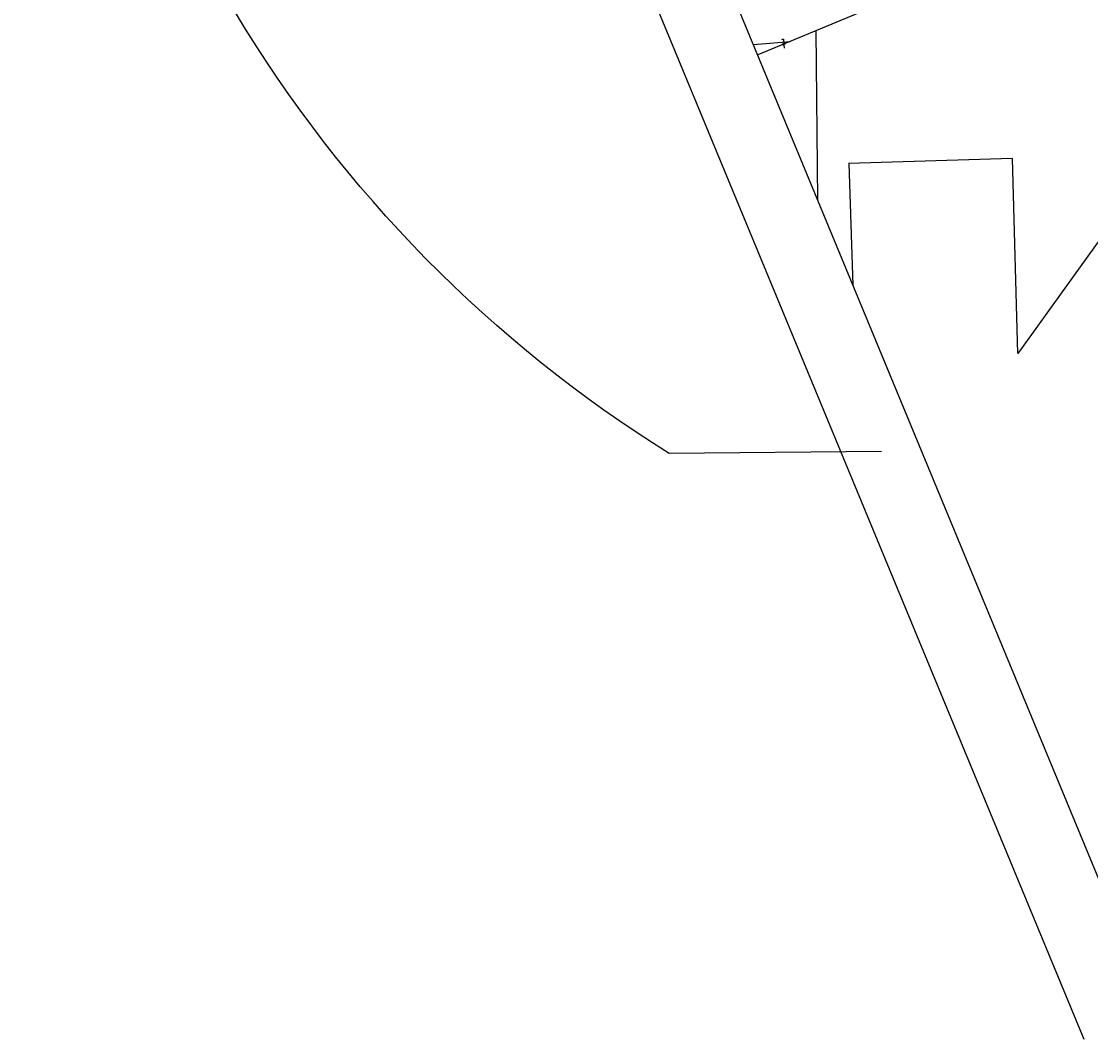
# Model space of a CAD drawing. Header units: feet. Extents: x 2243518 to 2247958, y 594514 to 598416.
# Tile 2 of 13: x 2245588 to 2246445, y 594514 to 595331. Entities that reach past the tile are written whole.
import ezdxf

# ---------------------------------------------------------------- set-up
doc = ezdxf.new("R2010")
doc.units = ezdxf.units.FT
doc.header["$MEASUREMENT"] = 0
doc.linetypes.add('OhDOT_USTN3', pattern=[0.22, 0.165, -0.055])
for name, color, linetype in [('DV_X_Lot_Line', 2, 'OhDOT_USTN3'), ('DV_X_Property_Line', 7, 'Continuous'), ('RW_X_Esmt_U', 6, 'esmtutilityex'), ('RW_X_Fee_RW', 6, 'rwex2')]:
    doc.layers.add(name, color=color, linetype=linetype)
doc.styles.add('Slanted-Normal', font='font31.shx', dxfattribs={"height": 0.14})
doc.styles.add('Straight-Normal', font='font30.shx', dxfattribs={"height": 0.14})
doc.linetypes.add('esmtutilityex', pattern='A,0.85,-0.25,0.85,-0.25,0.85,-0.25,["U",Straight-Normal,S=1,R=0,X=-0.05,Y=-0.07],-0.25,0.85,-0.25', length=4.65)
doc.linetypes.add('rwex2', pattern='A,0.85,-0.25,0.85,-0.25,0.85,-0.45,["Ex R/W",Straight-Normal,S=1,R=0,X=-0.36,Y=-0.07],-0.45,0.85,-0.25', length=5.05)

# ---------------------------------------------------------------- blocks, each defined once
blk = doc.blocks.new('PL')
for q in [(0.055, 0.209), (0.048, -0.132)]:
    blk.add_line((-0.034, -0.132), q)
at = {"style": 'Slanted-Normal', "width": 1.1}
blk.add_text('P', height=0.165, dxfattribs=at).set_placement((-0.062, -0.059))

msp = doc.modelspace()

# ---------------------------------------------------------------- linework, layer by layer
at = {"layer": 'DV_X_Property_Line', "flags": 128}
for points in [[(2245951.58, 595851.48), (2246331.41, 595981.68), (2246380.15, 595839.86), (2246314.96, 595817.4), (2246294.98, 595628.22), (2246193.04, 595502.56), (2246270.44, 595342.15), (2246178.15, 595303.9)], [(2246226.3, 595187.56), (2246225.08, 595323.35)], [(2246475.63, 595188.28), (2246386.54, 595064.61), (2246382.36, 595220.97), (2246250.76, 595216.93)], [(2246254.51, 595119.34), (2246251.29, 595216.95)]]:
    msp.add_lwpolyline(points, dxfattribs=at)
msp.add_lwpolyline([(2246277.28, 594985.88), (2246107.08, 594984.41, -0.119138), (2245759.4, 595338.01), (2245587.86, 595752.58), (2245905.64, 595884.07)], format="xyb", dxfattribs=at)
at = {"layer": 'RW_X_Esmt_U', "ltscale": 0.6, "elevation": 1045.45, "flags": 128}
msp.add_lwpolyline([(2246174.72, 595312.22), (2246204.02, 595314.62)], dxfattribs=at)
at = {"layer": 'RW_X_Fee_RW', "flags": 128}
for points in [[(2246439.89, 594514.42), (2245936.31, 595731.46), (2245736.84, 596213.56)], [(2246495.33, 594537.36), (2245991.75, 595754.4), (2245816.4, 596178.19)]]:
    msp.add_lwpolyline(points, dxfattribs=at)

# ---------------------------------------------------------------- block references
at = {"layer": 'DV_X_Lot_Line', "xscale": 20, "yscale": 20, "zscale": 20, "rotation": 199.1302473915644}
msp.add_blockref('PL', (2246198.91, 595313.75, 1045.45), dxfattribs=at)

doc.saveas('drawing.dxf')
